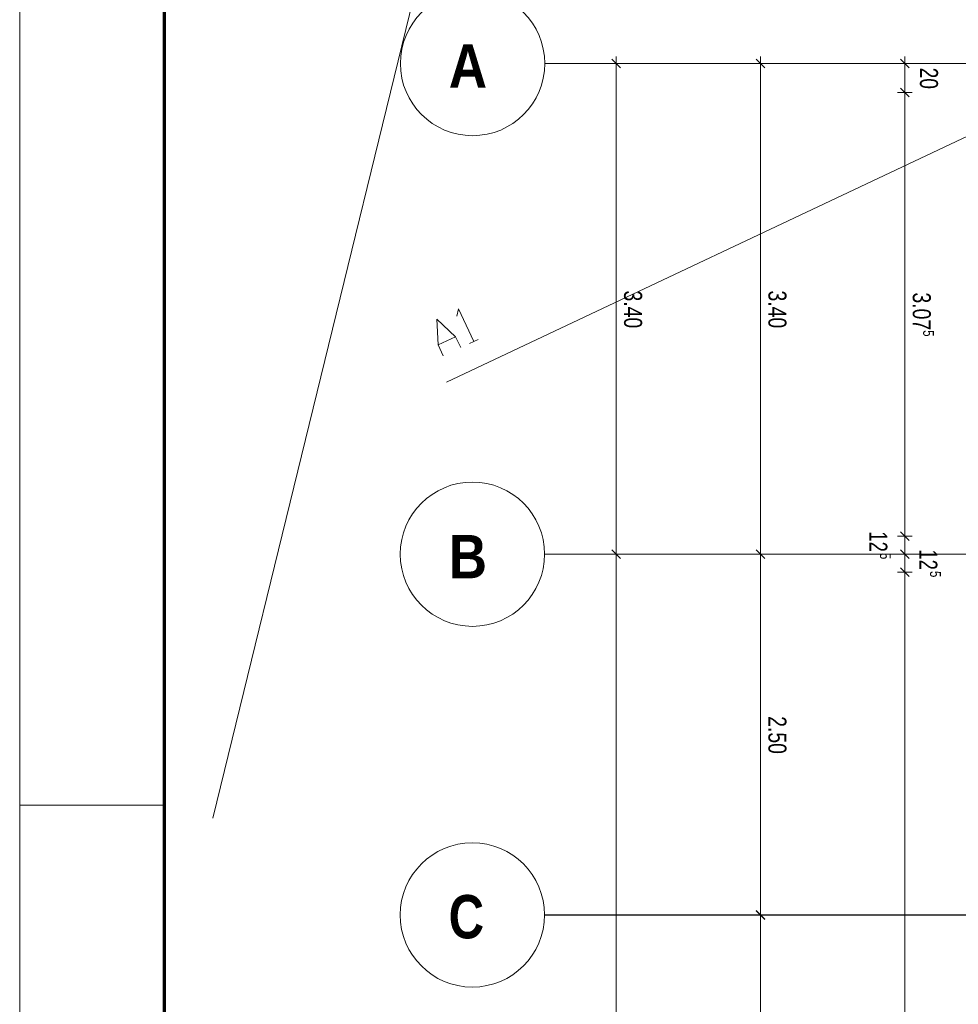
# Model space of a CAD drawing. Extents: x 229 to 926, y 37 to 878.
# Tile 38 of 163: x 229 to 359, y 603 to 739. Entities that reach past the tile are written whole.
import ezdxf
from ezdxf.lldxf.tags import DXFTag

# ---------------------------------------------------------------- set-up
doc = ezdxf.new("R2010")
doc.units = 0
doc.layers.get('0').update_dxf_attribs({"linetype": 'fein_strichliert', "lineweight": 13})
for name, color, linetype, lineweight in [('Ausstattung', 7, 'Continuous', 25), ('Axen', 7, 'Continuous', 25), ('Axen-A03CPAFYA9', 7, 'Continuous', 25), ('Beschriftung', 7, 'Continuous', 25), ('Bewegungsfläche', 7, 'Continuous', 25), ('Fenster', 7, 'Continuous', 25), ('Fullfläche', 7, 'Continuous', 25), ('Maßlinien', 7, 'Continuous', 25), ('Maßlinien-A03CPAG1A9', 7, 'Continuous', 25), ('Räume', 7, 'Continuous', 25), ('Treppen', 7, 'Continuous', 25), ('Türen', 7, 'Continuous', 25), ('Wände', 7, 'Continuous', 25), ('X_BI_Geometrie', 7, 'Continuous', 13)]:
    doc.layers.add(name, color=color, linetype=linetype, lineweight=lineweight)
doc.layers.add('X_Einfuegepunkt-A01FN4SOLQ', color=3, linetype='Continuous', lineweight=25, true_color=0x00ff00)
doc.layers.add('X_Einfuegepunkt-A01FN4SOLQ-A03CPAG7A9', color=3, linetype='Continuous', lineweight=25, true_color=0x00ff00)
doc.styles.get("Standard").update_dxf_attribs({"font": 'arial.ttf'})
tags = doc.linetypes.add('ALL_S25', pattern=[0.001, 0, -0.001]).pattern_tags.tags
tags[6:7] = [DXFTag(74, 4), DXFTag(75, 0), DXFTag(340, '0'), DXFTag(46, 1.0), DXFTag(50, 0.0), DXFTag(44, 0.0), DXFTag(45, 0.0)]
tags[4:5] = [DXFTag(74, 4), DXFTag(75, 0), DXFTag(340, '0'), DXFTag(46, 1.0), DXFTag(50, 0.0), DXFTag(44, 0.0), DXFTag(45, 0.0)]
tags = doc.linetypes.add('ALL_S25-A03CPAG2A9', pattern=[0.001, 0, -0.001]).pattern_tags.tags
tags[6:7] = [DXFTag(74, 4), DXFTag(75, 0), DXFTag(340, '0'), DXFTag(46, 1.0), DXFTag(50, 0.0), DXFTag(44, 0.0), DXFTag(45, 0.0)]
tags[4:5] = [DXFTag(74, 4), DXFTag(75, 0), DXFTag(340, '0'), DXFTag(46, 1.0), DXFTag(50, 0.0), DXFTag(44, 0.0), DXFTag(45, 0.0)]
tags = doc.linetypes.add('fein_strichliert', pattern=[4, 1, -2, 1]).pattern_tags.tags
tags[8:9] = [DXFTag(74, 4), DXFTag(75, 0), DXFTag(340, '0'), DXFTag(46, 0.0), DXFTag(50, 0.0), DXFTag(44, 0.0), DXFTag(45, 0.0)]
tags[6:7] = [DXFTag(74, 4), DXFTag(75, 0), DXFTag(340, '0'), DXFTag(46, 0.0), DXFTag(50, 0.0), DXFTag(44, 0.0), DXFTag(45, 0.0)]
tags[4:5] = [DXFTag(74, 4), DXFTag(75, 0), DXFTag(340, '0'), DXFTag(46, 0.0), DXFTag(50, 0.0), DXFTag(44, 0.0), DXFTag(45, 0.0)]

# ---------------------------------------------------------------- blocks, each defined once
blk = doc.blocks.new('Blockreferenz-A03CPAFLA9', base_point=(228.98, 36.58))
at = {"color": 0, "linetype": 'ByBlock', "lineweight": -2, "ltscale": 0.13}
for p, q in [((228.98, 36.58), (228.98, 876.58)), ((228.98, 630.58), (248.98, 630.58))]:
    blk.add_line(p, q, dxfattribs=at)
at = {"color": 0, "linetype": 'ByBlock', "lineweight": 70, "ltscale": 0.7}
blk.add_line((248.98, 872.58), (248.98, 41.58), dxfattribs=at)
blk = doc.blocks.new('Referenz-A03CPAFUA9', base_point=(255.73, 66.03))
at = {"layer": 'Ausstattung', "color": 0, "lineweight": -2}
blk.add_line((308.5, 844.41), (255.73, 628.75), dxfattribs=at)
at = {"layer": 'Axen', "color": 0, "lineweight": -2}
blk.add_line((308.5, 844.41), (255.73, 628.75), dxfattribs=at)
at = {"layer": 'Axen', "color": 0, "linetype": 'ALL_S25', "lineweight": -2, "ltscale": 0.13}
for p, q in [((735.55, 733.35), (301.73, 733.35)), ((735.55, 665.35), (301.71, 665.35)), ((735.55, 615.34), (301.7, 615.34)), ((735.55, 615.34), (301.7, 615.34))]:
    blk.add_line(p, q, dxfattribs=at)
at = {"layer": 'Axen', "color": 0, "lineweight": -2}
for centre in [(291.73, 733.35), (291.71, 665.35), (291.7, 615.35)]:
    blk.add_circle(centre, 10, dxfattribs=at)
at = {"layer": 'Beschriftung', "color": 0, "lineweight": -2}
blk.add_line((308.5, 844.41), (255.73, 628.75), dxfattribs=at)
at = {"layer": 'Bewegungsfläche', "color": 0, "lineweight": -2}
blk.add_line((308.5, 844.41), (255.73, 628.75), dxfattribs=at)
at = {"layer": 'Fenster', "color": 0, "lineweight": -2}
blk.add_line((308.5, 844.41), (255.73, 628.75), dxfattribs=at)
at = {"layer": 'Fullfläche', "color": 0, "lineweight": -2}
blk.add_line((308.5, 844.41), (255.73, 628.75), dxfattribs=at)
at = {"layer": 'Maßlinien', "color": 0, "lineweight": -2}
for p, q in [((308.5, 844.41), (255.73, 628.75)), ((311.63, 733.35), (311.63, 734.35)), ((331.63, 733.35), (331.63, 734.35)), ((351.63, 733.35), (351.63, 734.35)), ((311.63, 733.35), (310.63, 733.35)), ((312.23, 732.75), (311.03, 733.95)), ((311.63, 733.35), (312.63, 733.35)), ((311.63, 665.35), (311.63, 733.35)), ((331.63, 733.35), (330.63, 733.35)), ((332.23, 732.75), (331.03, 733.95)), ((331.63, 733.35), (332.63, 733.35)), ((331.63, 665.35), (331.63, 733.35)), ((351.63, 733.35), (350.63, 733.35)), ((352.23, 732.75), (351.03, 733.95)), ((351.63, 733.35), (352.63, 733.35)), ((351.63, 729.35), (351.63, 733.35)), ((351.63, 729.35), (350.63, 729.35)), ((352.23, 728.75), (351.03, 729.95)), ((351.63, 729.35), (352.63, 729.35)), ((351.63, 667.85), (351.63, 729.35)), ((351.63, 667.85), (350.63, 667.85)), ((352.23, 667.25), (351.03, 668.45)), ((351.63, 667.85), (352.63, 667.85)), ((351.63, 665.35), (351.63, 667.85)), ((312.23, 664.75), (311.03, 665.95)), ((332.23, 664.75), (331.03, 665.95)), ((352.23, 664.75), (351.03, 665.95)), ((311.63, 665.35), (310.63, 665.35)), ((311.63, 665.35), (312.63, 665.35)), ((311.63, 165.34), (311.63, 665.35)), ((331.63, 665.35), (330.63, 665.35)), ((331.63, 665.35), (332.63, 665.35)), ((331.63, 615.34), (331.63, 665.35)), ((351.63, 665.35), (350.63, 665.35)), ((351.63, 665.35), (352.63, 665.35)), ((351.63, 662.85), (351.63, 665.35)), ((352.23, 662.25), (351.03, 663.45)), ((351.63, 662.85), (350.63, 662.85)), ((351.63, 662.85), (352.63, 662.85)), ((351.63, 467.84), (351.63, 662.85)), ((332.23, 614.74), (331.03, 615.94)), ((331.63, 615.34), (330.63, 615.34)), ((331.63, 615.34), (332.63, 615.34)), ((331.63, 565.34), (331.63, 615.34))]:
    blk.add_line(p, q, dxfattribs=at)
at = {"layer": 'Räume', "color": 0, "lineweight": -2}
blk.add_line((308.5, 844.41), (255.73, 628.75), dxfattribs=at)
at = {"layer": 'Treppen', "color": 0, "lineweight": -2}
blk.add_line((308.5, 844.41), (255.73, 628.75), dxfattribs=at)
at = {"layer": 'Türen', "color": 0, "lineweight": -2}
blk.add_line((308.5, 844.41), (255.73, 628.75), dxfattribs=at)
at = {"layer": 'Wände', "color": 0, "lineweight": -2}
blk.add_line((308.5, 844.41), (255.73, 628.75), dxfattribs=at)
at = {"layer": 'X_Einfuegepunkt-A01FN4SOLQ', "color": 0, "lineweight": -2}
blk.add_line((381.63, 733.35), (288.12, 689.19), dxfattribs=at)
at = {"layer": 'X_Einfuegepunkt-A01FN4SOLQ', "color": 0, "linetype": 'Continuous', "lineweight": -2, "ltscale": 0.13}
for p, q in [((289.53, 698.32), (289.78, 699.35)), ((289.78, 699.35), (291.89, 694.82)), ((286.96, 694.36), (286.76, 697.94)), ((286.76, 697.94), (289.38, 695.49)), ((286.96, 694.36), (289.38, 695.49)), ((289.38, 695.49), (290.08, 693.98)), ((291.29, 694.54), (292.5, 695.1)), ((287.66, 692.85), (286.96, 694.36))]:
    blk.add_line(p, q, dxfattribs=at)
at = {"layer": 'Axen', "color": 0, "lineweight": -2, "char_height": 6.0001, "attachment_point": 1, "rotation": 359.9884}
for s, insert in [('{\\W1.07;\\fArial Narrow|b1|i0;A}', (288.43, 736.01)), ('{\\W1.07;\\fArial Narrow|b1|i0;B}', (288.42, 668.01)), ('{\\W0.99;\\fArial Narrow|b1|i0;C}', (288.41, 618.11))]:
    blk.add_mtext(s, dxfattribs=dict(at, insert=insert))
at = {"layer": 'Maßlinien', "color": 0, "lineweight": -2, "attachment_point": 1, "rotation": 270}
for s, insert, char_height in [('{\\W0.76;\\fArial;20}', (356.22, 732.78), 2.5), ('{\\W0.77;\\fArial;3.40}', (315.22, 701.9), 2.5), ('{\\W0.77;\\fArial;3.40}', (335.22, 701.9), 2.5), ('{\\W0.77;\\fArial;3.07}', (355.22, 701.63), 2.5), ('{\\W0.76;\\fArial;5}', (355.66, 696.4), 1.5), ('{\\W0.73;\\fArial;12}', (349.2, 668.51), 2.5), ('{\\W0.76;\\fArial;5}', (349.68, 665.52), 1.5), ('{\\W0.73;\\fArial;12}', (356.13, 666.01), 2.5), ('{\\W0.76;\\fArial;5}', (356.62, 663.02), 1.5), ('{\\W0.77;\\fArial;2.50}', (335.22, 642.9), 2.5)]:
    blk.add_mtext(s, dxfattribs=dict(at, insert=insert, char_height=char_height))
blk = doc.blocks.new('Referenz-A03CPAG8A9', base_point=(281.6, 66.03))
at = {"layer": 'Axen-A03CPAFYA9', "color": 0, "linetype": 'ALL_S25-A03CPAG2A9', "lineweight": -2, "ltscale": 0.13}
for p, q in [((735.55, 733.35), (301.73, 733.35)), ((735.55, 665.35), (301.71, 665.35)), ((735.55, 615.35), (301.7, 615.35))]:
    blk.add_line(p, q, dxfattribs=at)
at = {"layer": 'Axen-A03CPAFYA9', "color": 0, "lineweight": -2}
for centre in [(291.73, 733.35), (291.71, 665.35), (291.7, 615.35)]:
    blk.add_circle(centre, 10, dxfattribs=at)
at = {"layer": 'Maßlinien-A03CPAG1A9', "color": 0, "lineweight": -2}
for p, q in [((311.63, 733.35), (311.63, 734.35)), ((331.63, 733.35), (331.63, 734.35)), ((351.63, 733.35), (351.63, 734.35)), ((311.63, 733.35), (310.63, 733.35)), ((312.23, 732.75), (311.03, 733.95)), ((311.63, 733.35), (312.63, 733.35)), ((311.63, 665.35), (311.63, 733.35)), ((331.63, 733.35), (330.63, 733.35)), ((332.23, 732.75), (331.03, 733.95)), ((331.63, 733.35), (332.63, 733.35)), ((331.63, 665.35), (331.63, 733.35)), ((351.63, 733.35), (350.63, 733.35)), ((352.23, 732.75), (351.03, 733.95)), ((351.63, 733.35), (352.63, 733.35)), ((351.63, 729.35), (351.63, 733.35)), ((351.63, 729.35), (350.63, 729.35)), ((352.23, 728.75), (351.03, 729.95)), ((351.63, 729.35), (352.63, 729.35)), ((351.63, 667.85), (351.63, 729.35)), ((351.63, 667.85), (350.63, 667.85)), ((352.23, 667.25), (351.03, 668.45)), ((351.63, 667.85), (352.63, 667.85)), ((351.63, 665.35), (351.63, 667.85)), ((312.23, 664.75), (311.03, 665.95)), ((332.23, 664.75), (331.03, 665.95)), ((352.23, 664.75), (351.03, 665.95)), ((311.63, 665.35), (310.63, 665.35)), ((311.63, 665.35), (312.63, 665.35)), ((311.63, 165.35), (311.63, 665.35)), ((331.63, 665.35), (330.63, 665.35)), ((331.63, 665.35), (332.63, 665.35)), ((331.63, 615.35), (331.63, 665.35)), ((351.63, 665.35), (350.63, 665.35)), ((351.63, 665.35), (352.63, 665.35)), ((351.63, 662.85), (351.63, 665.35)), ((352.23, 662.25), (351.03, 663.45)), ((351.63, 662.85), (350.63, 662.85)), ((351.63, 662.85), (352.63, 662.85)), ((351.63, 467.85), (351.63, 662.85)), ((332.23, 614.75), (331.03, 615.95)), ((331.63, 615.35), (330.63, 615.35)), ((331.63, 615.35), (332.63, 615.35)), ((331.63, 565.35), (331.63, 615.35))]:
    blk.add_line(p, q, dxfattribs=at)
at = {"layer": 'X_Einfuegepunkt-A01FN4SOLQ-A03CPAG7A9', "color": 0, "lineweight": -2}
blk.add_line((381.63, 733.35), (288.12, 689.19), dxfattribs=at)
at = {"layer": 'X_Einfuegepunkt-A01FN4SOLQ-A03CPAG7A9', "color": 0, "linetype": 'Continuous', "lineweight": -2, "ltscale": 0.13}
for p, q in [((289.53, 698.32), (289.78, 699.35)), ((289.78, 699.35), (291.89, 694.82)), ((286.96, 694.36), (286.76, 697.94)), ((286.76, 697.94), (289.38, 695.49)), ((286.96, 694.36), (289.38, 695.49)), ((289.38, 695.49), (290.08, 693.98)), ((291.29, 694.54), (292.5, 695.1)), ((287.66, 692.85), (286.96, 694.36))]:
    blk.add_line(p, q, dxfattribs=at)
at = {"layer": 'Axen-A03CPAFYA9', "color": 0, "lineweight": -2, "char_height": 6, "attachment_point": 1, "rotation": 359.9884}
for s, insert in [('{\\W1.07;\\fArial Narrow|b1|i0;A}', (288.43, 736.01)), ('{\\W1.07;\\fArial Narrow|b1|i0;B}', (288.42, 668.01)), ('{\\W0.99;\\fArial Narrow|b1|i0;C}', (288.41, 618.11))]:
    blk.add_mtext(s, dxfattribs=dict(at, insert=insert))
at = {"layer": 'Maßlinien-A03CPAG1A9', "color": 0, "lineweight": -2, "attachment_point": 1, "rotation": 270}
for s, insert, char_height in [('{\\W0.76;\\fArial;20}', (356.22, 732.78), 2.5), ('{\\W0.77;\\fArial;3.40}', (315.22, 701.9), 2.5), ('{\\W0.77;\\fArial;3.40}', (335.22, 701.9), 2.5), ('{\\W0.77;\\fArial;3.07}', (355.22, 701.63), 2.5), ('{\\W0.76;\\fArial;5}', (355.66, 696.4), 1.5), ('{\\W0.73;\\fArial;12}', (349.2, 668.51), 2.5), ('{\\W0.76;\\fArial;5}', (349.68, 665.52), 1.5), ('{\\W0.73;\\fArial;12}', (356.13, 666.01), 2.5), ('{\\W0.76;\\fArial;5}', (356.62, 663.02), 1.5), ('{\\W0.77;\\fArial;2.50}', (335.22, 642.9), 2.5)]:
    blk.add_mtext(s, dxfattribs=dict(at, insert=insert, char_height=char_height))

msp = doc.modelspace()

# ---------------------------------------------------------------- block references
at = {"color": 251, "lineweight": 13, "ltscale": 0.13, "true_color": 0x606060}
for name, p in [('Referenz-A03CPAFUA9', (255.73, 66.03)), ('Referenz-A03CPAG8A9', (281.6, 66.03))]:
    msp.add_blockref(name, p, dxfattribs=at)
at = {"layer": 'X_BI_Geometrie', "ltscale": 0.13}
msp.add_blockref('Blockreferenz-A03CPAFLA9', (228.98, 36.58), dxfattribs=at)

doc.saveas('drawing.dxf')
